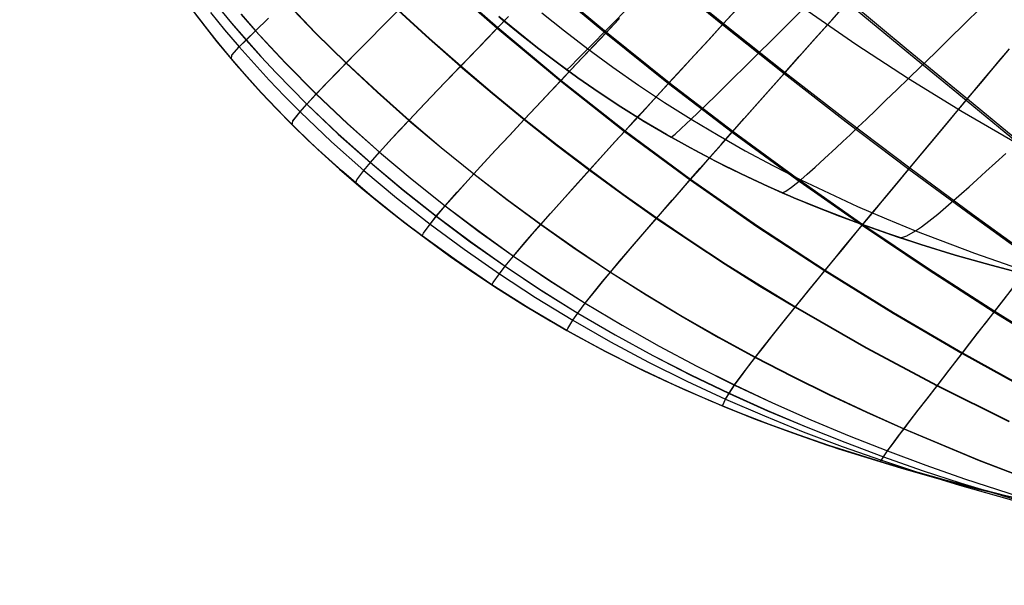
# Model space of a CAD drawing. Header units: millimetres. Extents: x -58 to 58, y -58 to 58.
# Tile 83 of 95: x 23 to 37, y 30 to 38. Entities that reach past the tile are written whole.
import ezdxf

# ---------------------------------------------------------------- set-up
doc = ezdxf.new("R2010")
doc.units = ezdxf.units.MM
doc.header["$MEASUREMENT"] = 0
doc.layers.add('Predefinito', color=5, linetype='Continuous')

msp = doc.modelspace()

# ---------------------------------------------------------------- linework, layer by layer
at = {"layer": 'Predefinito'}
for points in [[(25.686, 38.064), (25.954, 37.719), (26.228, 37.388), (26.507, 37.07), (26.791, 36.767), (27.08, 36.476), (27.371, 36.199), (27.666, 35.933), (27.962, 35.678), (28.259, 35.434), (28.558, 35.199), (28.863, 34.968), (29.178, 34.74), (29.502, 34.515), (29.838, 34.292), (30.184, 34.073), (30.542, 33.859), (30.911, 33.648), (31.293, 33.443), (31.687, 33.243), (32.094, 33.049), (32.513, 32.86), (32.947, 32.677), (33.394, 32.499), (33.856, 32.328), (34.332, 32.163), (34.824, 32.004), (35.331, 31.85), (35.855, 31.703), (36.396, 31.562), (36.955, 31.427)], [(29.844, 38.016), (30.104, 37.8), (30.37, 37.59), (30.643, 37.383), (30.923, 37.18), (31.211, 36.98), (31.507, 36.784), (31.814, 36.593), (32.131, 36.405), (32.459, 36.221), (32.8, 36.041), (33.154, 35.865), (33.522, 35.694), (33.906, 35.527), (34.305, 35.364), (34.721, 35.205), (35.155, 35.052), (35.607, 34.902), (36.078, 34.758), (36.57, 34.618), (37.084, 34.483)], [(37.084, 34.483), (36.57, 34.618), (36.078, 34.758), (35.607, 34.902), (35.155, 35.052), (34.721, 35.205), (34.305, 35.364), (33.906, 35.527), (33.522, 35.694), (33.154, 35.865), (32.8, 36.041), (32.459, 36.221), (32.131, 36.405), (31.814, 36.593), (31.507, 36.784), (31.211, 36.98), (30.923, 37.18), (30.643, 37.383), (30.37, 37.59), (30.104, 37.8), (29.844, 38.016)], [(29.861, 37.999), (30.156, 37.756), (30.46, 37.519), (30.773, 37.287), (31.116, 37.046), (31.468, 36.811), (31.829, 36.584), (32.196, 36.367), (32.569, 36.161), (32.945, 35.967), (33.327, 35.783), (33.713, 35.609), (34.103, 35.445), (34.497, 35.289), (34.895, 35.142), (35.296, 35.004), (35.699, 34.873), (36.105, 34.75), (36.922, 34.524)], [(29.861, 37.999), (30.156, 37.756), (30.46, 37.519), (30.773, 37.287), (31.116, 37.046), (31.468, 36.811), (31.829, 36.584), (32.196, 36.367), (32.569, 36.161), (32.945, 35.967), (33.327, 35.783), (33.713, 35.609), (34.103, 35.445), (34.497, 35.289), (34.895, 35.142), (35.296, 35.004), (35.699, 34.873), (36.105, 34.75), (36.922, 34.524)]]:
    msp.add_lwpolyline(points, dxfattribs=at)
at = {"layer": 'Predefinito', "extrusion": (1, 0, 0)}
for points in [[(37.59, 60), (37.59, 320)], [(37.388, 320.002), (37.388, 60)], [(36.199, 320.002), (36.199, 60)], [(35.199, 320.002), (35.199, 60)], [(33.443, 320), (33.443, 60.001)], [(32.004, 319.999), (32.004, 60.002)]]:
    msp.add_lwpolyline(points, dxfattribs=at)
at = {"layer": 'Predefinito'}
for points in [[(26.393, 45.122, 348.062), (27.267, 44.385, 348.239), (28.066, 43.712, 348.375), (28.873, 43.031, 348.487), (29.689, 42.343, 348.576), (30.512, 41.652, 348.642), (31.339, 40.961, 348.687), (32.169, 40.269, 348.71), (32.998, 39.578, 348.714), (33.814, 38.899, 348.698), (34.623, 38.229, 348.662), (35.434, 37.558, 348.606), (36.244, 36.89, 348.528), (37.049, 36.227, 348.431)], [(25.611, 44.51, 346.118), (26.432, 43.695, 346.297), (27.19, 42.957, 346.435), (27.966, 42.218, 346.55), (28.761, 41.48, 346.642), (29.573, 40.746, 346.711), (30.398, 40.021, 346.757), (31.234, 39.307, 346.78), (32.075, 38.605, 346.783), (32.913, 37.921, 346.765), (33.754, 37.253, 346.726), (34.603, 36.594, 346.666), (35.457, 35.948, 346.585), (36.313, 35.317, 346.484), (37.169, 34.698, 346.361)], [(24.975, 44.018, 344.102), (25.746, 43.137, 344.275), (26.468, 42.344, 344.411), (27.216, 41.555, 344.524), (27.992, 40.772, 344.615), (28.795, 39.999, 344.683), (29.62, 39.246, 344.727), (30.46, 38.513, 344.75), (31.313, 37.801, 344.752), (32.171, 37.114, 344.733), (33.04, 36.448, 344.693), (33.923, 35.801, 344.633), (34.816, 35.175, 344.552), (35.714, 34.572, 344.452), (36.618, 33.99, 344.331), (37.526, 33.426, 344.191)], [(24.468, 43.627, 342.05), (25.194, 42.691, 342.215), (25.882, 41.852, 342.344), (26.239, 41.435, 342.401), (26.605, 41.019, 342.453), (26.979, 40.607, 342.5), (27.364, 40.197, 342.541), (27.757, 39.792, 342.576), (28.159, 39.392, 342.606), (28.569, 38.998, 342.631), (28.984, 38.613, 342.649), (29.404, 38.235, 342.662), (29.829, 37.864, 342.67), (30.692, 37.144, 342.671), (31.568, 36.455, 342.652), (32.461, 35.792, 342.613), (33.374, 35.156, 342.554), (34.301, 34.549, 342.476), (35.235, 33.972, 342.379), (36.177, 33.422, 342.264), (37.126, 32.898, 342.131)], [(28.526, 35.222, 320.001), (28.105, 35.558, 320.001), (27.695, 35.906, 320.002), (27.297, 36.269, 320.002), (27.103, 36.455, 320.002), (26.912, 36.645, 320.002), (26.594, 36.977, 320.002), (26.288, 37.318, 320.002), (25.994, 37.67, 320.002), (25.71, 38.032, 320.002), (25.445, 38.395, 320.001), (25.192, 38.765, 320.001), (24.95, 39.143, 320.001), (24.719, 39.528, 320.001), (24.511, 39.896, 320), (24.313, 40.268, 320), (24.124, 40.644, 320), (23.944, 41.023, 320), (23.771, 41.406, 319.999), (23.606, 41.792, 319.999), (23.296, 42.576, 319.999)], [(30.449, 38.502, 35.284), (31.302, 37.789, 35.282), (32.16, 37.102, 35.301), (33.029, 36.436, 35.341), (33.913, 35.789, 35.401), (34.807, 35.164, 35.482), (35.706, 34.561, 35.582), (36.61, 33.979, 35.702), (37.519, 33.416, 35.843)], [(32.061, 38.589, 33.252), (32.899, 37.905, 33.27), (33.74, 37.237, 33.309), (34.589, 36.579, 33.369), (35.445, 35.933, 33.45), (36.301, 35.302, 33.552), (37.158, 34.684, 33.675)], [(33.713, 35.609, 319.999), (33.765, 35.63, 325.438), (33.841, 35.684, 328.154), (33.968, 35.787, 330.863), (34.055, 35.861, 332.214), (34.162, 35.956, 333.561), (34.292, 36.075, 334.903), (34.45, 36.222, 336.239), (34.541, 36.307, 336.903), (34.64, 36.4, 337.566), (34.749, 36.503, 338.226), (34.866, 36.615, 338.884), (34.994, 36.738, 339.54), (35.131, 36.871, 340.192), (35.28, 37.015, 340.841), (35.44, 37.17, 341.488), (35.613, 37.338, 342.13), (35.797, 37.517, 342.768), (35.994, 37.71, 343.398), (36.203, 37.915, 344.018), (36.426, 38.134, 344.628), (36.661, 38.366, 345.223), (36.784, 38.487, 345.516)], [(33.713, 35.609, 60), (33.765, 35.63, 54.562), (33.841, 35.684, 51.846), (33.968, 35.787, 49.137), (34.055, 35.861, 47.786), (34.162, 35.956, 46.439), (34.292, 36.075, 45.097), (34.45, 36.222, 43.761), (34.541, 36.307, 43.097), (34.64, 36.4, 42.434), (34.749, 36.503, 41.774), (34.866, 36.615, 41.116), (34.994, 36.738, 40.46), (35.131, 36.871, 39.808), (35.28, 37.015, 39.159), (35.44, 37.17, 38.512), (35.613, 37.338, 37.87), (35.797, 37.517, 37.232), (35.994, 37.71, 36.602), (36.203, 37.915, 35.982), (36.426, 38.134, 35.372), (36.661, 38.366, 34.777), (36.784, 38.487, 34.484)], [(26.927, 38.216, 43.692), (27.336, 37.79, 43.673), (27.754, 37.379, 43.659), (28.179, 36.982, 43.649), (28.612, 36.597, 43.643), (29.052, 36.225, 43.642), (29.499, 35.865, 43.645), (29.952, 35.515, 43.652), (30.414, 35.175, 43.662), (30.885, 34.844, 43.676), (31.366, 34.523, 43.694), (31.854, 34.214, 43.716), (32.347, 33.917, 43.742), (32.845, 33.633, 43.771), (33.346, 33.36, 43.804), (33.85, 33.1, 43.841), (34.356, 32.85, 43.88), (34.865, 32.611, 43.923), (35.376, 32.382, 43.969), (36.403, 31.953, 44.07), (37.435, 31.559, 44.183)], [(26.93, 38.219, 336.331), (27.339, 37.793, 336.35), (27.757, 37.382, 336.364), (28.182, 36.985, 336.374), (28.615, 36.6, 336.379), (29.055, 36.228, 336.381), (29.501, 35.868, 336.378), (29.955, 35.518, 336.371), (30.416, 35.178, 336.361), (30.888, 34.847, 336.347), (31.369, 34.526, 336.329), (31.857, 34.217, 336.307), (32.35, 33.92, 336.281), (32.847, 33.636, 336.251), (33.348, 33.363, 336.218), (33.852, 33.102, 336.182), (34.358, 32.853, 336.142), (34.867, 32.614, 336.099), (35.378, 32.385, 336.053), (36.405, 31.955, 335.952), (37.437, 31.561, 335.839)], [(29.396, 38.226, 37.369), (29.821, 37.856, 37.361), (30.684, 37.136, 37.361), (31.559, 36.446, 37.38), (32.454, 35.783, 37.419), (33.367, 35.147, 37.477), (34.294, 34.54, 37.555), (35.229, 33.964, 37.652), (36.171, 33.415, 37.767), (37.121, 32.891, 37.9)], [(30.769, 33.727, 320), (30.784, 33.755, 324.024), (30.851, 33.866, 328.086), (30.921, 33.966, 330.128), (31.022, 34.101, 332.178), (31.167, 34.282, 334.246), (31.26, 34.395, 335.286), (31.369, 34.526, 336.329), (31.495, 34.676, 337.374), (31.642, 34.848, 338.422), (31.81, 35.043, 339.471), (32.001, 35.264, 340.519), (32.218, 35.513, 341.567), (32.336, 35.649, 342.09), (32.461, 35.792, 342.613), (32.594, 35.943, 343.135), (32.735, 36.102, 343.656), (32.883, 36.271, 344.176), (33.04, 36.448, 344.693), (33.205, 36.634, 345.208), (33.379, 36.83, 345.719), (33.561, 37.036, 346.225), (33.754, 37.253, 346.726), (33.955, 37.48, 347.221), (34.167, 37.718, 347.71), (34.39, 37.967, 348.19), (34.623, 38.229, 348.662)], [(30.769, 33.727, 60), (30.784, 33.755, 55.982), (30.851, 33.866, 51.925), (30.92, 33.965, 49.886), (31.022, 34.099, 47.839), (31.166, 34.28, 45.774), (31.258, 34.393, 44.736), (31.366, 34.523, 43.694), (31.492, 34.672, 42.65), (31.638, 34.843, 41.604), (31.805, 35.038, 40.557), (31.995, 35.258, 39.509), (32.211, 35.506, 38.463), (32.329, 35.64, 37.94), (32.454, 35.783, 37.419), (32.586, 35.933, 36.897), (32.726, 36.092, 36.377), (32.873, 36.26, 35.858), (33.029, 36.436, 35.341), (33.193, 36.622, 34.826), (33.366, 36.817, 34.316), (33.548, 37.022, 33.81), (33.74, 37.237, 33.309), (33.94, 37.463, 32.814), (34.151, 37.7, 32.326), (34.373, 37.948, 31.846), (34.605, 38.208, 31.374)], [(34.605, 38.208, 31.374), (35.416, 37.538, 31.43), (36.227, 36.871, 31.507), (37.033, 36.208, 31.606)], [(25.617, 38.157, 60), (25.801, 37.913, 59.999), (25.992, 37.672, 59.999), (26.189, 37.434, 59.999), (26.391, 37.2, 59.999), (26.597, 36.973, 59.999), (26.807, 36.752, 59.999), (27.019, 36.537, 59.999), (27.233, 36.329, 59.999), (27.45, 36.127, 59.999), (27.668, 35.93, 59.999), (27.889, 35.739, 59.999), (28.337, 35.37, 59.999), (28.794, 35.019, 60), (29.262, 34.681, 60), (29.746, 34.353, 60), (30.25, 34.034, 60), (30.769, 33.727, 60), (31.298, 33.44, 60), (31.83, 33.173, 60.001), (32.364, 32.925, 60.001), (32.9, 32.696, 60.001), (33.321, 32.527, 60.001), (33.743, 32.369, 60.002)], [(25.904, 38.071, 328.08), (26.096, 37.835, 328.087), (26.295, 37.601, 328.094), (26.498, 37.372, 328.1), (26.704, 37.148, 328.105), (26.914, 36.929, 328.109), (27.126, 36.716, 328.113), (27.341, 36.508, 328.116), (27.557, 36.305, 328.118), (27.997, 35.914, 328.12), (28.446, 35.539, 328.12), (28.903, 35.181, 328.117), (29.37, 34.836, 328.113), (29.849, 34.502, 328.106), (30.344, 34.178, 328.097), (30.851, 33.866, 328.086), (31.368, 33.571, 328.073), (31.888, 33.294, 328.057), (32.412, 33.034, 328.04), (32.94, 32.789, 328.02), (33.47, 32.56, 327.999), (34.001, 32.345, 327.976), (34.534, 32.144, 327.951), (35.068, 31.956, 327.925), (35.601, 31.779, 327.898), (36.135, 31.613, 327.869), (37.202, 31.312, 327.806)], [(25.996, 38.157, 49.895), (26.19, 37.925, 49.886), (26.388, 37.695, 49.878), (26.591, 37.469, 49.871), (26.798, 37.247, 49.865), (27.007, 37.031, 49.86), (27.218, 36.82, 49.856), (27.648, 36.411, 49.849), (28.087, 36.021, 49.846), (28.533, 35.646, 49.847), (28.988, 35.287, 49.849), (29.452, 34.94, 49.855), (29.928, 34.604, 49.863), (30.418, 34.279, 49.873), (30.92, 33.965, 49.886), (31.43, 33.667, 49.902), (31.945, 33.385, 49.92), (32.464, 33.119, 49.941), (32.987, 32.868, 49.964), (33.512, 32.632, 49.989), (34.039, 32.41, 50.016), (34.567, 32.2, 50.046), (35.097, 32.003, 50.077), (35.627, 31.817, 50.11), (36.158, 31.642, 50.145), (37.221, 31.321, 50.22)], [(25.997, 38.158, 330.119), (26.191, 37.926, 330.127), (26.389, 37.696, 330.135), (26.592, 37.469, 330.143), (26.798, 37.248, 330.149), (27.007, 37.032, 330.154), (27.219, 36.82, 330.158), (27.649, 36.412, 330.164), (28.087, 36.021, 330.167), (28.534, 35.647, 330.167), (28.989, 35.288, 330.165), (29.453, 34.941, 330.159), (29.929, 34.605, 330.151), (30.419, 34.279, 330.141), (30.921, 33.966, 330.128), (31.431, 33.667, 330.112), (31.946, 33.386, 330.094), (32.465, 33.12, 330.073), (32.987, 32.869, 330.05), (33.512, 32.633, 330.025), (34.039, 32.41, 329.998), (34.568, 32.201, 329.968), (35.097, 32.003, 329.937), (35.628, 31.817, 329.904), (36.159, 31.642, 329.869), (37.221, 31.321, 329.794)], [(27.019, 36.537, 320.002), (27.028, 36.589, 324.041), (27.126, 36.716, 328.113), (27.219, 36.82, 330.158), (27.347, 36.958, 332.21), (27.522, 37.141, 334.279), (27.631, 37.253, 335.32), (27.757, 37.382, 336.364), (27.902, 37.529, 337.411), (28.069, 37.697, 338.459), (28.258, 37.888, 339.508), (28.472, 38.102, 340.556)], [(27.019, 36.537, 59.999), (27.028, 36.588, 55.965), (27.126, 36.716, 51.898), (27.218, 36.82, 49.856), (27.346, 36.957, 47.807), (27.52, 37.139, 45.74), (27.628, 37.25, 44.701), (27.754, 37.379, 43.659), (27.899, 37.526, 42.614), (28.064, 37.693, 41.567), (28.253, 37.882, 40.519), (28.466, 38.096, 39.472)], [(28.466, 38.096, 39.472), (28.888, 37.711, 39.46), (29.316, 37.334, 39.453), (29.75, 36.967, 39.451), (30.188, 36.608, 39.453), (30.631, 36.259, 39.46), (31.079, 35.918, 39.472), (31.534, 35.584, 39.488), (31.995, 35.258, 39.509), (32.463, 34.941, 39.535), (32.935, 34.632, 39.565), (33.41, 34.333, 39.6), (33.889, 34.044, 39.639), (34.855, 33.491, 39.731), (35.829, 32.972, 39.838), (36.811, 32.483, 39.961)], [(28.472, 38.102, 340.556), (28.894, 37.717, 340.569), (29.322, 37.341, 340.576), (29.756, 36.973, 340.578), (30.194, 36.615, 340.575), (30.637, 36.265, 340.568), (31.085, 35.924, 340.557), (31.54, 35.59, 340.54), (32.001, 35.264, 340.519), (32.468, 34.947, 340.494), (32.94, 34.639, 340.463), (33.415, 34.34, 340.428), (33.894, 34.05, 340.389), (34.859, 33.497, 340.298), (35.833, 32.977, 340.19), (36.815, 32.488, 340.067)], [(29.746, 34.353, 320), (29.766, 34.383, 324.035), (29.849, 34.502, 328.106), (29.929, 34.605, 330.151), (30.042, 34.744, 332.204), (30.2, 34.93, 334.275), (30.3, 35.046, 335.316), (30.416, 35.178, 336.361), (30.551, 35.33, 337.408), (30.706, 35.504, 338.457), (30.883, 35.701, 339.507), (31.085, 35.924, 340.557), (31.312, 36.175, 341.605), (31.436, 36.311, 342.129), (31.568, 36.455, 342.652), (31.706, 36.607, 343.174), (31.853, 36.767, 343.695), (32.008, 36.936, 344.215), (32.171, 37.114, 344.733), (32.343, 37.301, 345.247), (32.524, 37.498, 345.758), (32.714, 37.704, 346.264), (32.913, 37.921, 346.765), (33.123, 38.149, 347.26)], [(29.746, 34.353, 60), (29.766, 34.383, 55.971), (29.849, 34.501, 51.905), (29.928, 34.604, 49.863), (30.041, 34.743, 47.813), (30.198, 34.928, 45.745), (30.298, 35.043, 44.705), (30.414, 35.175, 43.662), (30.548, 35.327, 42.616), (30.702, 35.499, 41.569), (30.879, 35.696, 40.52), (31.079, 35.918, 39.472), (31.305, 36.167, 38.425), (31.429, 36.303, 37.902), (31.559, 36.446, 37.38), (31.698, 36.597, 36.858), (31.844, 36.757, 36.337), (31.998, 36.925, 35.818), (32.16, 37.102, 35.301), (32.331, 37.288, 34.787), (32.511, 37.484, 34.277), (32.7, 37.69, 33.771), (32.899, 37.905, 33.27), (33.107, 38.132, 32.776)], [(30.773, 37.287, 319.999), (30.829, 37.344, 325.459), (30.916, 37.432, 328.185), (31.058, 37.575, 330.905), (31.153, 37.671, 332.26), (31.269, 37.788, 333.612), (31.409, 37.93, 334.959), (31.579, 38.101, 336.298)], [(30.773, 37.287, 60), (30.829, 37.344, 54.541), (30.916, 37.432, 51.815), (31.058, 37.575, 49.095), (31.153, 37.671, 47.74), (31.269, 37.788, 46.388), (31.409, 37.93, 45.041), (31.579, 38.101, 43.702)], [(32.196, 36.367, 319.999), (32.251, 36.41, 325.453), (32.334, 36.485, 328.176), (32.469, 36.613, 330.893), (32.561, 36.701, 332.247), (32.674, 36.81, 333.597), (32.811, 36.943, 334.942), (32.977, 37.106, 336.281), (33.072, 37.199, 336.947), (33.175, 37.301, 337.611), (33.288, 37.413, 338.273), (33.41, 37.534, 338.932), (33.543, 37.666, 339.588), (33.687, 37.808, 340.241), (33.842, 37.962, 340.892), (34.008, 38.128, 341.539)], [(32.196, 36.367, 60), (32.251, 36.41, 54.547), (32.334, 36.485, 51.824), (32.469, 36.613, 49.107), (32.561, 36.701, 47.753), (32.674, 36.81, 46.403), (32.811, 36.943, 45.058), (32.977, 37.106, 43.719), (33.072, 37.199, 43.053), (33.175, 37.301, 42.389), (33.288, 37.413, 41.727), (33.41, 37.534, 41.068), (33.543, 37.666, 40.412), (33.687, 37.808, 39.759), (33.842, 37.962, 39.108), (34.008, 38.128, 38.461)], [(34.008, 38.128, 341.539), (34.718, 37.64, 341.517), (35.44, 37.17, 341.488), (36.174, 36.719, 341.451), (36.918, 36.286, 341.407)], [(34.008, 38.128, 38.461), (34.718, 37.64, 38.483), (35.44, 37.17, 38.512), (36.174, 36.719, 38.549), (36.918, 36.286, 38.593)], [(25.903, 38.07, 51.931), (26.096, 37.834, 51.924), (26.294, 37.601, 51.917), (26.497, 37.372, 51.911), (26.704, 37.148, 51.906), (26.914, 36.929, 51.902), (27.126, 36.716, 51.898), (27.34, 36.508, 51.895), (27.557, 36.305, 51.893), (27.997, 35.913, 51.891), (28.446, 35.539, 51.891), (28.903, 35.18, 51.894), (29.369, 34.836, 51.899), (29.849, 34.501, 51.905), (30.343, 34.177, 51.914), (30.851, 33.866, 51.925), (31.367, 33.571, 51.939), (31.888, 33.294, 51.954), (32.412, 33.033, 51.971), (32.94, 32.789, 51.991), (33.47, 32.56, 52.012), (34.001, 32.345, 52.035), (34.534, 32.144, 52.06), (35.068, 31.955, 52.086), (35.601, 31.779, 52.113), (36.135, 31.613, 52.142), (37.202, 31.312, 52.204)], [(26.189, 37.434, 320.002), (26.195, 37.486, 324.031), (26.295, 37.601, 328.094), (26.389, 37.696, 330.135), (26.519, 37.822, 332.184), (26.694, 37.992, 334.25)], [(26.189, 37.434, 59.999), (26.195, 37.486, 55.975), (26.294, 37.601, 51.917), (26.388, 37.695, 49.878), (26.518, 37.821, 47.833), (26.692, 37.99, 45.77)], [(26.319, 38.047, 47.842), (26.518, 37.821, 47.833), (26.721, 37.598, 47.825), (26.927, 37.38, 47.818), (27.346, 36.957, 47.807), (27.775, 36.552, 47.799), (28.211, 36.163, 47.796), (28.656, 35.789, 47.795), (29.108, 35.429, 47.798), (29.569, 35.081, 47.804), (30.041, 34.743, 47.813), (30.526, 34.415, 47.824), (31.022, 34.099, 47.839), (31.525, 33.798, 47.856), (32.034, 33.511, 47.877), (32.546, 33.239, 47.901), (33.063, 32.982, 47.927), (33.582, 32.738, 47.956), (34.103, 32.507, 47.987), (34.627, 32.289, 48.021), (35.152, 32.082, 48.057), (35.678, 31.886, 48.095), (36.205, 31.7, 48.135), (37.26, 31.358, 48.222)], [(26.32, 38.048, 332.175), (26.519, 37.822, 332.184), (26.722, 37.6, 332.192), (26.928, 37.381, 332.199), (27.347, 36.958, 332.21), (27.776, 36.553, 332.217), (28.212, 36.164, 332.221), (28.657, 35.79, 332.222), (29.11, 35.43, 332.219), (29.571, 35.082, 332.213), (30.042, 34.744, 332.204), (30.527, 34.417, 332.193), (31.022, 34.101, 332.178), (31.526, 33.799, 332.16), (32.034, 33.512, 332.14), (32.547, 33.241, 332.116), (33.063, 32.983, 332.09), (33.583, 32.739, 332.061), (34.104, 32.508, 332.03), (34.627, 32.29, 331.996), (35.152, 32.083, 331.96), (35.678, 31.887, 331.922), (36.205, 31.701, 331.881), (37.261, 31.358, 331.794)], [(27.889, 35.739, 320.001), (27.903, 35.783, 324.044), (27.997, 35.914, 328.12), (28.087, 36.021, 330.167), (28.212, 36.164, 332.221), (28.383, 36.352, 334.293), (28.491, 36.468, 335.334), (28.615, 36.6, 336.379), (28.759, 36.752, 337.427), (28.923, 36.925, 338.476), (29.11, 37.12, 339.526), (29.322, 37.341, 340.576), (29.562, 37.588, 341.624), (29.692, 37.722, 342.148), (29.829, 37.864, 342.67), (29.975, 38.014, 343.192)], [(27.889, 35.739, 59.999), (27.902, 35.783, 55.962), (27.997, 35.913, 51.891), (28.087, 36.021, 49.846), (28.211, 36.163, 47.796), (28.382, 36.35, 45.727), (28.488, 36.465, 44.687), (28.612, 36.597, 43.643), (28.755, 36.748, 42.597), (28.919, 36.92, 41.55), (29.105, 37.115, 40.501), (29.316, 37.334, 39.453), (29.554, 37.581, 38.406), (29.684, 37.714, 37.883), (29.821, 37.856, 37.361), (29.966, 38.005, 36.84)], [(28.794, 35.019, 320), (28.812, 35.055, 324.042), (28.903, 35.181, 328.117), (28.989, 35.288, 330.165), (29.11, 35.43, 332.219), (29.275, 35.618, 334.291), (29.38, 35.734, 335.333), (29.501, 35.868, 336.378), (29.642, 36.021, 337.426), (29.802, 36.195, 338.475), (29.986, 36.392, 339.525), (30.194, 36.615, 340.575), (30.429, 36.865, 341.624), (30.557, 37.001, 342.148), (30.692, 37.144, 342.671), (30.835, 37.296, 343.193), (30.986, 37.456, 343.714), (31.145, 37.624, 344.234), (31.313, 37.801, 344.752), (31.49, 37.987, 345.266)], [(28.794, 35.019, 60), (28.812, 35.055, 55.964), (28.903, 35.18, 51.894), (28.988, 35.287, 49.849), (29.108, 35.429, 47.798), (29.274, 35.616, 45.729), (29.378, 35.732, 44.689), (29.499, 35.865, 43.645), (29.638, 36.017, 42.599), (29.798, 36.19, 41.551), (29.981, 36.387, 40.502), (30.188, 36.608, 39.453), (30.422, 36.857, 38.406), (30.549, 36.993, 37.883), (30.684, 37.136, 37.361), (30.826, 37.286, 36.839), (30.976, 37.445, 36.318), (31.135, 37.613, 35.799), (31.302, 37.789, 35.282), (31.478, 37.975, 34.768)], [(30.43, 38.067, 330.904), (30.74, 37.818, 330.905), (31.058, 37.575, 330.905), (31.401, 37.324, 330.903), (31.751, 37.079, 330.901), (32.107, 36.842, 330.897), (32.469, 36.613, 330.893), (32.837, 36.393, 330.887), (33.209, 36.183, 330.88), (33.587, 35.98, 330.872), (33.968, 35.787, 330.863), (34.354, 35.601, 330.853), (34.744, 35.423, 330.842), (35.138, 35.253, 330.83), (35.535, 35.089, 330.816), (36.339, 34.783, 330.787), (37.153, 34.502, 330.752)], [(30.43, 38.067, 49.096), (30.74, 37.818, 49.095), (31.058, 37.575, 49.095), (31.401, 37.324, 49.097), (31.751, 37.079, 49.099), (32.107, 36.842, 49.103), (32.469, 36.613, 49.107), (32.837, 36.393, 49.113), (33.209, 36.183, 49.12), (33.587, 35.98, 49.128), (33.968, 35.787, 49.137), (34.354, 35.601, 49.147), (34.744, 35.423, 49.158), (35.138, 35.253, 49.17), (35.535, 35.089, 49.184), (36.339, 34.783, 49.213), (37.153, 34.502, 49.248)], [(32.9, 32.696, 320), (32.904, 32.709, 323.988), (32.94, 32.789, 328.02), (32.987, 32.869, 330.05), (33.063, 32.983, 332.09), (33.179, 33.143, 334.146), (33.256, 33.244, 335.181), (33.348, 33.363, 336.218), (33.456, 33.501, 337.259), (33.581, 33.66, 338.301), (33.727, 33.842, 339.345), (33.894, 34.05, 340.389), (34.085, 34.285, 341.433), (34.189, 34.413, 341.955), (34.301, 34.549, 342.476), (34.419, 34.693, 342.997), (34.544, 34.845, 343.517), (34.676, 35.006, 344.035), (34.816, 35.175, 344.552), (34.964, 35.354, 345.066), (35.12, 35.542, 345.577), (35.284, 35.74, 346.084), (35.457, 35.948, 346.585), (35.639, 36.167, 347.082), (35.831, 36.397, 347.571), (36.032, 36.638, 348.054), (36.244, 36.89, 348.528), (36.466, 37.155, 348.994), (36.699, 37.433, 349.449), (36.82, 37.576, 349.673)], [(32.9, 32.696, 60.001), (32.904, 32.709, 56.018), (32.94, 32.789, 51.991), (32.987, 32.868, 49.964), (33.063, 32.982, 47.927), (33.178, 33.141, 45.873), (33.255, 33.242, 44.84), (33.346, 33.36, 43.804), (33.453, 33.498, 42.766), (33.578, 33.656, 41.725), (33.723, 33.837, 40.682), (33.889, 34.044, 39.639), (34.079, 34.277, 38.597), (34.183, 34.405, 38.076), (34.294, 34.54, 37.555), (34.411, 34.684, 37.035), (34.536, 34.835, 36.516), (34.667, 34.995, 35.998), (34.807, 35.164, 35.482), (34.954, 35.342, 34.968), (35.109, 35.529, 34.458), (35.273, 35.726, 33.951), (35.445, 35.933, 33.45), (35.626, 36.151, 32.954), (35.816, 36.379, 32.464), (36.017, 36.619, 31.982), (36.227, 36.871, 31.507), (36.448, 37.134, 31.042), (36.68, 37.41, 30.586), (36.8, 37.553, 30.362)], [(35.296, 35.004, 319.999), (35.347, 34.996, 325.414), (35.418, 35.021, 328.119), (35.535, 35.089, 330.816), (35.616, 35.145, 332.162), (35.716, 35.22, 333.504), (35.838, 35.318, 334.841), (35.986, 35.443, 336.171), (36.165, 35.598, 337.495), (36.266, 35.689, 338.153), (36.377, 35.788, 338.809), (36.497, 35.897, 339.463), (36.627, 36.016, 340.114), (36.767, 36.145, 340.762)], [(35.296, 35.004, 60), (35.347, 34.996, 54.586), (35.418, 35.021, 51.881), (35.535, 35.089, 49.184), (35.616, 35.145, 47.838), (35.716, 35.22, 46.496), (35.838, 35.318, 45.159), (35.986, 35.443, 43.829), (36.165, 35.598, 42.505), (36.266, 35.689, 41.847), (36.377, 35.788, 41.191), (36.497, 35.897, 40.537), (36.627, 36.016, 39.886), (36.767, 36.145, 39.238)], [(31.74, 33.217, 320), (31.253, 33.463, 320), (30.769, 33.727, 320.001), (30.25, 34.034, 320.001), (29.746, 34.353, 320.001), (29.262, 34.681, 320.001), (28.794, 35.019, 320.001), (28.526, 35.222, 320.001)], [(35.054, 31.933, 319.999), (35.068, 31.956, 327.925), (35.097, 32.003, 329.937), (35.152, 32.083, 331.96), (35.242, 32.205, 333.999), (35.304, 32.287, 335.025), (35.378, 32.385, 336.053), (35.466, 32.501, 337.085), (35.571, 32.637, 338.118), (35.692, 32.795, 339.154), (35.833, 32.977, 340.19), (35.994, 33.186, 341.228), (36.177, 33.422, 342.264), (36.278, 33.552, 342.782), (36.384, 33.69, 343.3), (36.498, 33.835, 343.816), (36.618, 33.99, 344.331), (36.744, 34.153, 344.844), (36.878, 34.325, 345.353)], [(35.054, 31.933, 60.002), (35.068, 31.955, 52.086), (35.097, 32.003, 50.077), (35.152, 32.082, 48.057), (35.241, 32.204, 46.02), (35.302, 32.285, 44.996), (35.376, 32.382, 43.969), (35.464, 32.498, 42.939), (35.568, 32.633, 41.907), (35.689, 32.791, 40.873), (35.829, 32.972, 39.838), (35.989, 33.179, 38.802), (36.171, 33.415, 37.767), (36.271, 33.544, 37.249), (36.378, 33.681, 36.732), (36.49, 33.826, 36.217), (36.61, 33.979, 35.702), (36.736, 34.141, 35.19), (36.869, 34.313, 34.681)], [(45.336, 30.247, 320), (43.794, 30.378, 319.996), (42.247, 30.541, 319.996), (40.693, 30.741, 319.996), (39.127, 30.988, 319.997), (38.337, 31.133, 319.997), (37.549, 31.294, 319.998), (36.751, 31.475, 319.998), (35.958, 31.676, 319.998), (35.151, 31.904, 319.999), (34.351, 32.157, 319.999), (33.944, 32.297, 319.999), (33.54, 32.444, 319.999), (33.139, 32.599, 319.999), (32.74, 32.762, 320), (32.233, 32.984, 320), (31.74, 33.217, 320)], [(33.743, 32.369, 60.002), (34.481, 32.113, 60.002), (35.227, 31.881, 60.002), (35.962, 31.675, 60.002), (36.701, 31.487, 60.003), (37.426, 31.321, 60.003), (38.153, 31.169, 60.003), (39.614, 30.905, 60.003), (41.048, 30.691, 60.004), (42.487, 30.513, 60.004), (43.911, 30.367, 60.004), (45.336, 30.247, 60.004)]]:
    msp.add_polyline3d(points, dxfattribs=at)

doc.saveas('drawing.dxf')
